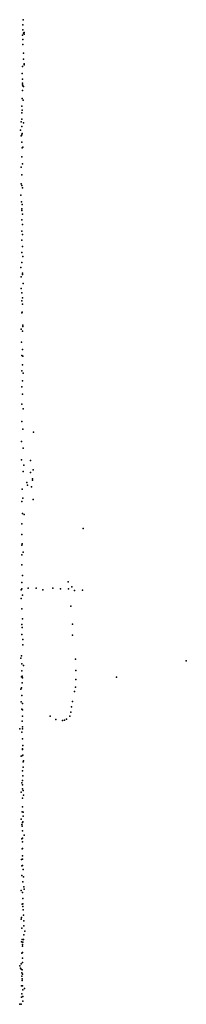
# Model space of a CAD drawing. Header units: millimetres. Extents: x 10845 to 34254, y -43579 to -11665.
# Tile 6 of 28: x 14350 to 15084, y -35979 to -31638. Entities that reach past the tile are written whole.
import ezdxf

# ---------------------------------------------------------------- set-up
doc = ezdxf.new("R2010")
doc.units = ezdxf.units.MM
doc.layers.add('P', color=9, linetype='Continuous')

msp = doc.modelspace()

# ---------------------------------------------------------------- linework, layer by layer
at = {"layer": 'P'}
for p in [(14365, -31638), (14364, -31660), (14364, -31682), (14363, -31706), (14364, -31726), (14366, -31697), (14370, -31695), (14370, -31702), (14364, -31748), (14366, -31812), (14367, -31785), (14363, -31845), (14369, -31833), (14369, -31837), (14361, -31875), (14362, -31900), (14363, -31918), (14363, -31925), (14364, -31930), (14366, -31933), (14361, -31985), (14363, -31950), (14365, -31993), (14359, -32019), (14360, -32048), (14360, -32076), (14361, -32037), (14356, -32089), (14360, -32109), (14366, -32093), (14354, -32125), (14357, -32150), (14360, -32146), (14361, -32140), (14359, -32178), (14361, -32203), (14364, -32200), (14360, -32242), (14357, -32288), (14362, -32273), (14359, -32322), (14357, -32361), (14360, -32369), (14362, -32380), (14355, -32411), (14358, -32441), (14361, -32453), (14359, -32479), (14360, -32472), (14363, -32496), (14360, -32520), (14363, -32541), (14359, -32570), (14363, -32585), (14360, -32610), (14363, -32638), (14359, -32664), (14364, -32682), (14355, -32730), (14359, -32709), (14357, -32772), (14362, -32756), (14362, -32761), (14365, -32801), (14357, -32823), (14360, -32842), (14359, -32877), (14362, -32892), (14363, -32864), (14359, -32930), (14361, -32928), (14364, -32985), (14364, -32990), (14357, -33002), (14362, -33011), (14358, -33059), (14359, -33119), (14363, -33092), (14364, -33121), (14362, -33160), (14359, -33186), (14365, -33197), (14362, -33230), (14360, -33256), (14362, -33289), (14359, -33333), (14365, -33354), (14359, -33409), (14364, -33444), (14411, -33457), (14358, -33497), (14365, -33527), (14358, -33579), (14397, -33581), (14365, -33630), (14368, -33602), (14397, -33634), (14410, -33623), (14381, -33679), (14406, -33662), (14406, -33668), (14361, -33708), (14385, -33690), (14402, -33697), (14360, -33762), (14364, -33748), (14409, -33754), (14362, -33815), (14370, -33819), (14360, -33861), (14629, -33881), (14360, -33907), (14360, -33954), (14361, -33949), (14365, -33986), (14360, -33997), (14360, -34041), (14359, -34120), (14362, -34088), (14563, -34117), (14357, -34151), (14360, -34147), (14388, -34144), (14423, -34145), (14452, -34152), (14496, -34145), (14530, -34147), (14565, -34147), (14580, -34139), (14591, -34154), (14627, -34153), (14356, -34190), (14363, -34175), (14359, -34236), (14575, -34223), (14362, -34280), (14359, -34304), (14361, -34317), (14582, -34303), (14360, -34349), (14364, -34370), (14582, -34351), (14364, -34394), (14355, -34453), (14358, -34442), (14596, -34457), (15084, -34464), (14359, -34478), (14360, -34509), (14367, -34485), (14598, -34508), (14358, -34535), (14361, -34533), (14362, -34539), (14598, -34547), (14777, -34537), (14355, -34589), (14358, -34583), (14361, -34562), (14596, -34581), (14360, -34617), (14591, -34600), (14357, -34645), (14360, -34678), (14362, -34653), (14362, -34680), (14578, -34667), (14582, -34644), (14362, -34709), (14363, -34708), (14484, -34709), (14509, -34724), (14547, -34726), (14556, -34722), (14571, -34708), (14575, -34691), (14350, -34765), (14361, -34731), (14362, -34756), (14362, -34765), (14538, -34728), (14360, -34779), (14362, -34808), (14362, -34852), (14362, -34856), (14364, -34838), (14356, -34885), (14363, -34882), (14364, -34880), (14365, -34910), (14365, -34934), (14366, -34905), (14363, -34949), (14364, -34972), (14360, -35002), (14362, -34993), (14363, -35012), (14363, -35029), (14356, -35044), (14363, -35070), (14365, -35037), (14366, -35057), (14363, -35109), (14361, -35130), (14365, -35132), (14365, -35150), (14357, -35163), (14360, -35186), (14361, -35194), (14362, -35178), (14364, -35175), (14363, -35214), (14363, -35247), (14370, -35234), (14360, -35249), (14362, -35262), (14362, -35292), (14361, -35293), (14363, -35324), (14358, -35340), (14359, -35369), (14363, -35339), (14363, -35367), (14360, -35411), (14365, -35385), (14367, -35417), (14364, -35439), (14368, -35461), (14357, -35477), (14362, -35486), (14369, -35471), (14361, -35538), (14364, -35513), (14364, -35536), (14364, -35548), (14365, -35562), (14367, -35586), (14357, -35604), (14358, -35597), (14368, -35611), (14368, -35633), (14359, -35643), (14368, -35673), (14372, -35657), (14358, -35703), (14361, -35693), (14362, -35722), (14363, -35715), (14364, -35705), (14367, -35694), (14360, -35754), (14363, -35751), (14351, -35809), (14357, -35800), (14362, -35776), (14363, -35795), (14353, -35820), (14357, -35824), (14359, -35855), (14360, -35840), (14361, -35827), (14363, -35846), (14358, -35898), (14361, -35866), (14361, -35874), (14362, -35898), (14360, -35933), (14364, -35915), (14371, -35910), (14351, -35979), (14356, -35978), (14358, -35947), (14364, -35945), (14364, -35965)]:
    msp.add_point(p, dxfattribs=at)

doc.saveas('drawing.dxf')
